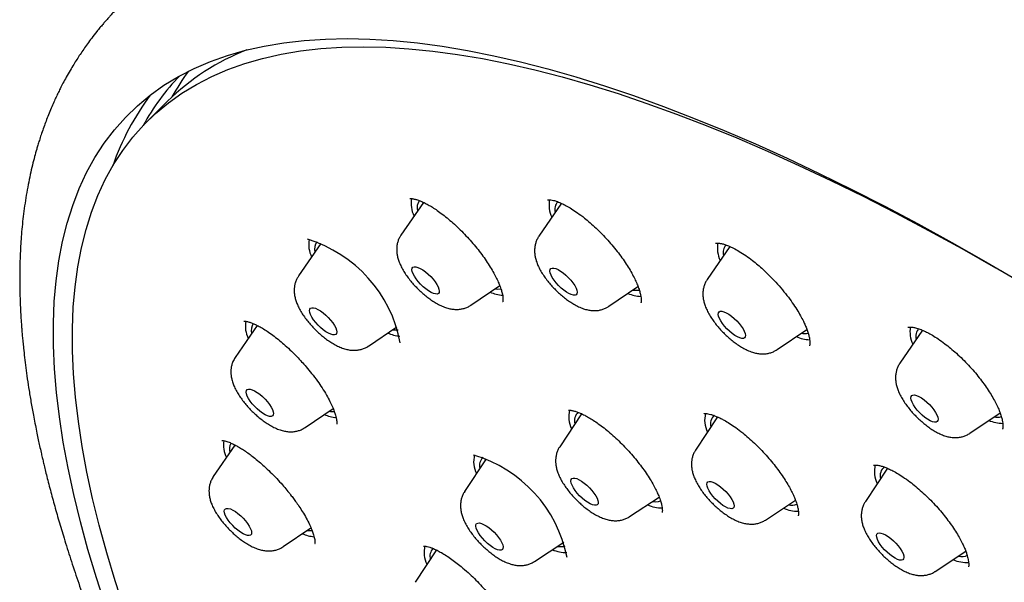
# Model space of a CAD drawing. Header units: millimetres. Extents: x 8 to 1577, y 12 to 2534.
# Tile 19 of 60: x 1304 to 1329, y 911 to 925. Entities that reach past the tile are written whole.
import ezdxf

# ---------------------------------------------------------------- set-up
doc = ezdxf.new("R2010")
doc.units = ezdxf.units.MM

msp = doc.modelspace()

# ---------------------------------------------------------------- linework, layer by layer
at = {"color": 7, "linetype": 'Continuous', "lineweight": 30}
for p, q in [((1309.823, 923.844), (1309.844, 923.876)), ((1308.045, 922.654), (1307.547, 922.157)), ((1314.348, 920.158), (1313.796, 919.352)), ((1317.749, 920.134), (1317.193, 919.322)), ((1311.82, 919.143), (1311.272, 918.344)), ((1321.897, 919.07), (1321.34, 918.256)), ((1315.52, 917.624), (1316.228, 918.106)), ((1318.917, 917.595), (1319.635, 918.084)), ((1319.507, 917.996), (1319.519, 917.995)), ((1316.299, 917.71), (1316.303, 917.715)), ((1310.253, 917.124), (1309.712, 916.335)), ((1312.996, 916.616), (1313.694, 917.092)), ((1323.064, 916.528), (1323.795, 917.027)), ((1326.645, 917.005), (1326.087, 916.192)), ((1313.001, 916.62), (1312.996, 916.616)), ((1313.774, 916.699), (1313.778, 916.705)), ((1311.436, 914.607), (1312.124, 915.076)), ((1318.244, 914.946), (1317.707, 914.134)), ((1321.595, 914.868), (1321.054, 914.051)), ((1327.811, 914.464), (1328.555, 914.971)), ((1309.705, 914.175), (1309.172, 913.397)), ((1315.897, 913.834), (1315.364, 913.029)), ((1325.78, 913.602), (1325.238, 912.783)), ((1319.428, 912.409), (1320.157, 912.889)), ((1320.141, 912.78), (1320.194, 912.796)), ((1322.775, 912.325), (1323.515, 912.813)), ((1320.227, 912.516), (1320.231, 912.521)), ((1310.896, 911.669), (1311.578, 912.134)), ((1317.085, 911.304), (1317.805, 911.778)), ((1314.67, 911.587), (1314.143, 910.791)), ((1326.959, 911.058), (1327.712, 911.554))]:
    msp.add_line(p, q, dxfattribs=at)
at = {"color": 7, "linetype": 'Continuous', "lineweight": 30, "flags": 128}
for points in [[(1306.526, 910.187), (1306.294, 910.9), (1306.084, 911.599), (1305.897, 912.284), (1305.733, 912.953), (1305.592, 913.607), (1305.474, 914.245), (1305.379, 914.866), (1305.307, 915.47), (1305.259, 916.057), (1305.233, 916.627), (1305.231, 917.178), (1305.253, 917.71), (1305.297, 918.224), (1305.365, 918.718), (1305.456, 919.193), (1305.57, 919.648), (1305.707, 920.083), (1305.867, 920.497), (1306.05, 920.891), (1306.255, 921.263), (1306.483, 921.614), (1306.734, 921.944), (1307.007, 922.252), (1307.302, 922.538), (1307.619, 922.801), (1307.957, 923.043), (1308.317, 923.261), (1308.698, 923.457), (1309.1, 923.631), (1309.522, 923.781), (1309.965, 923.908), (1310.428, 924.012), (1310.91, 924.093), (1311.412, 924.151), (1311.933, 924.185), (1312.473, 924.196), (1313.031, 924.184), (1313.607, 924.149), (1314.2, 924.09), (1314.811, 924.008), (1315.438, 923.902), (1316.082, 923.774), (1316.741, 923.623), (1317.416, 923.448), (1318.106, 923.251), (1318.81, 923.031), (1319.528, 922.789), (1320.26, 922.524), (1321.004, 922.237), (1321.762, 921.928), (1322.531, 921.598), (1323.311, 921.245), (1324.102, 920.872), (1324.904, 920.477), (1325.716, 920.062), (1326.536, 919.626), (1327.366, 919.17), (1328.203, 918.694), (1329.048, 918.199)], [(1306.982, 910.121), (1306.752, 910.827), (1306.545, 911.52), (1306.36, 912.197), (1306.197, 912.86), (1306.058, 913.508), (1305.941, 914.139), (1305.847, 914.754), (1305.776, 915.352), (1305.728, 915.934), (1305.703, 916.497), (1305.7, 917.043), (1305.722, 917.57), (1305.766, 918.079), (1305.833, 918.568), (1305.923, 919.038), (1306.036, 919.489), (1306.171, 919.919), (1306.33, 920.33), (1306.511, 920.719), (1306.714, 921.088), (1306.94, 921.436), (1307.188, 921.762), (1307.458, 922.067), (1307.75, 922.35), (1308.064, 922.611), (1308.399, 922.85), (1308.755, 923.066), (1309.133, 923.26), (1309.53, 923.432), (1309.949, 923.581), (1310.387, 923.707), (1310.845, 923.81), (1311.323, 923.89), (1311.82, 923.947), (1312.336, 923.981), (1312.87, 923.992), (1313.423, 923.98), (1313.993, 923.945), (1314.581, 923.886), (1315.185, 923.805), (1315.806, 923.701), (1316.444, 923.574), (1317.096, 923.424), (1317.765, 923.251), (1318.448, 923.056), (1319.145, 922.838), (1319.856, 922.598), (1320.58, 922.336), (1321.317, 922.052), (1322.067, 921.746), (1322.829, 921.419), (1323.601, 921.07), (1324.385, 920.7), (1325.179, 920.31), (1325.982, 919.898), (1326.795, 919.467), (1327.616, 919.016), (1328.445, 918.544)], [(1314.685, 917.898), (1314.644, 917.899), (1314.594, 917.912), (1314.536, 917.938), (1314.473, 917.975), (1314.408, 918.022), (1314.342, 918.077), (1314.279, 918.138), (1314.22, 918.203), (1314.169, 918.269), (1314.126, 918.334), (1314.094, 918.395), (1314.074, 918.449), (1314.067, 918.496), (1314.072, 918.532), (1314.091, 918.557), (1314.121, 918.569), (1314.162, 918.569), (1314.212, 918.555), (1314.27, 918.529), (1314.333, 918.492), (1314.398, 918.445), (1314.464, 918.39), (1314.527, 918.329), (1314.586, 918.264), (1314.638, 918.198), (1314.68, 918.133), (1314.712, 918.072), (1314.732, 918.018), (1314.739, 917.971), (1314.734, 917.935), (1314.716, 917.91), (1314.685, 917.898)], [(1318.043, 917.869), (1317.992, 917.882), (1317.935, 917.907), (1317.872, 917.944), (1317.807, 917.991), (1317.741, 918.046), (1317.678, 918.107), (1317.619, 918.172), (1317.567, 918.238), (1317.524, 918.303), (1317.492, 918.363), (1317.472, 918.418), (1317.464, 918.465), (1317.469, 918.501), (1317.487, 918.527), (1317.517, 918.539), (1317.558, 918.539), (1317.608, 918.526), (1317.665, 918.501), (1317.728, 918.464), (1317.793, 918.417), (1317.859, 918.362), (1317.922, 918.301), (1317.981, 918.236), (1318.033, 918.17), (1318.076, 918.105), (1318.108, 918.044), (1318.128, 917.99), (1318.136, 917.943), (1318.131, 917.906), (1318.113, 917.881), (1318.083, 917.869), (1318.043, 917.869)], [(1316.11, 918.026), (1316.183, 918.019), (1316.254, 918.023)], [(1319.519, 917.995), (1319.598, 917.989), (1319.665, 917.996)], [(1312.191, 916.902), (1312.16, 916.89), (1312.119, 916.891), (1312.068, 916.905), (1312.01, 916.931), (1311.947, 916.968), (1311.882, 917.016), (1311.816, 917.071), (1311.753, 917.132), (1311.694, 917.197), (1311.643, 917.263), (1311.601, 917.328), (1311.569, 917.389), (1311.55, 917.443), (1311.543, 917.489), (1311.549, 917.525), (1311.567, 917.549), (1311.598, 917.561), (1311.639, 917.56), (1311.69, 917.547), (1311.748, 917.52), (1311.811, 917.483), (1311.876, 917.436), (1311.942, 917.38), (1312.005, 917.319), (1312.063, 917.254), (1312.115, 917.188), (1312.157, 917.123), (1312.189, 917.062), (1312.208, 917.008), (1312.215, 916.962), (1312.209, 916.926), (1312.191, 916.902)], [(1322.141, 916.815), (1322.084, 916.84), (1322.021, 916.876), (1321.956, 916.923), (1321.89, 916.978), (1321.826, 917.039), (1321.767, 917.103), (1321.715, 917.17), (1321.672, 917.234), (1321.64, 917.295), (1321.619, 917.35), (1321.611, 917.397), (1321.616, 917.434), (1321.633, 917.46), (1321.663, 917.473), (1321.703, 917.473), (1321.753, 917.46), (1321.81, 917.435), (1321.873, 917.399), (1321.938, 917.352), (1322.004, 917.298), (1322.067, 917.237), (1322.126, 917.172), (1322.178, 917.106), (1322.222, 917.041), (1322.254, 916.98), (1322.275, 916.925), (1322.283, 916.878), (1322.278, 916.841), (1322.261, 916.816), (1322.231, 916.802), (1322.191, 916.802), (1322.141, 916.815)], [(1310.649, 914.916), (1310.63, 914.892), (1310.599, 914.88), (1310.557, 914.882), (1310.506, 914.896), (1310.448, 914.922), (1310.385, 914.96), (1310.32, 915.008), (1310.254, 915.064), (1310.191, 915.125), (1310.133, 915.19), (1310.081, 915.256), (1310.04, 915.321), (1310.008, 915.381), (1309.989, 915.435), (1309.982, 915.481), (1309.989, 915.517), (1310.008, 915.541), (1310.039, 915.552), (1310.08, 915.551), (1310.131, 915.537), (1310.189, 915.51), (1310.252, 915.472), (1310.318, 915.425), (1310.384, 915.369), (1310.447, 915.308), (1310.505, 915.243), (1310.556, 915.176), (1310.598, 915.112), (1310.629, 915.051), (1310.648, 914.997), (1310.655, 914.952), (1310.649, 914.916)], [(1326.833, 914.775), (1326.77, 914.811), (1326.705, 914.857), (1326.639, 914.912), (1326.575, 914.972), (1326.516, 915.037), (1326.464, 915.103), (1326.42, 915.168), (1326.388, 915.229), (1326.366, 915.285), (1326.358, 915.332), (1326.362, 915.369), (1326.379, 915.395), (1326.409, 915.408), (1326.449, 915.409), (1326.498, 915.397), (1326.555, 915.372), (1326.618, 915.336), (1326.683, 915.29), (1326.749, 915.235), (1326.813, 915.174), (1326.872, 915.11), (1326.924, 915.043), (1326.967, 914.979), (1327, 914.917), (1327.022, 914.862), (1327.03, 914.815), (1327.026, 914.778), (1327.009, 914.752), (1326.979, 914.738), (1326.939, 914.738), (1326.89, 914.75), (1326.833, 914.775)], [(1318.602, 912.688), (1318.561, 912.688), (1318.511, 912.701), (1318.454, 912.726), (1318.391, 912.763), (1318.326, 912.81), (1318.26, 912.865), (1318.197, 912.926), (1318.138, 912.991), (1318.086, 913.057), (1318.043, 913.122), (1318.011, 913.183), (1317.99, 913.237), (1317.982, 913.284), (1317.988, 913.321), (1318.005, 913.346), (1318.035, 913.359), (1318.076, 913.359), (1318.126, 913.346), (1318.183, 913.32), (1318.246, 913.283), (1318.312, 913.237), (1318.377, 913.182), (1318.441, 913.121), (1318.5, 913.056), (1318.551, 912.99), (1318.594, 912.925), (1318.627, 912.864), (1318.647, 912.809), (1318.655, 912.762), (1318.65, 912.726), (1318.632, 912.701), (1318.602, 912.688)], [(1321.902, 912.606), (1321.851, 912.621), (1321.792, 912.648), (1321.729, 912.686), (1321.664, 912.734), (1321.598, 912.79), (1321.535, 912.852), (1321.477, 912.917), (1321.426, 912.983), (1321.385, 913.047), (1321.354, 913.108), (1321.336, 913.161), (1321.33, 913.207), (1321.337, 913.242), (1321.356, 913.265), (1321.388, 913.276), (1321.43, 913.274), (1321.481, 913.259), (1321.539, 913.232), (1321.603, 913.194), (1321.668, 913.146), (1321.734, 913.09), (1321.797, 913.028), (1321.855, 912.963), (1321.905, 912.897), (1321.947, 912.833), (1321.977, 912.772), (1321.996, 912.719), (1322.002, 912.673), (1321.995, 912.638), (1321.976, 912.615), (1321.944, 912.604), (1321.902, 912.606)], [(1310.115, 912.012), (1310.109, 911.977), (1310.089, 911.954), (1310.058, 911.942), (1310.016, 911.944), (1309.965, 911.959), (1309.906, 911.986), (1309.843, 912.024), (1309.778, 912.072), (1309.712, 912.127), (1309.649, 912.189), (1309.591, 912.254), (1309.54, 912.32), (1309.499, 912.385), (1309.468, 912.445), (1309.449, 912.499), (1309.443, 912.544), (1309.449, 912.58), (1309.469, 912.603), (1309.5, 912.614), (1309.542, 912.613), (1309.593, 912.598), (1309.651, 912.571), (1309.715, 912.533), (1309.78, 912.485), (1309.846, 912.429), (1309.909, 912.368), (1309.967, 912.303), (1310.018, 912.237), (1310.059, 912.172), (1310.09, 912.112), (1310.109, 912.058), (1310.115, 912.012)], [(1319.995, 912.782), (1320.07, 912.775), (1320.141, 912.78)], [(1316.293, 911.598), (1316.264, 911.584), (1316.225, 911.582), (1316.176, 911.593), (1316.12, 911.617), (1316.058, 911.652), (1315.992, 911.698), (1315.927, 911.751), (1315.863, 911.812), (1315.803, 911.876), (1315.75, 911.942), (1315.706, 912.007), (1315.672, 912.069), (1315.65, 912.125), (1315.64, 912.173), (1315.643, 912.211), (1315.659, 912.238), (1315.688, 912.252), (1315.727, 912.254), (1315.776, 912.243), (1315.832, 912.219), (1315.894, 912.184), (1315.959, 912.139), (1316.025, 912.085), (1316.089, 912.024), (1316.149, 911.96), (1316.202, 911.894), (1316.246, 911.829), (1316.28, 911.767), (1316.302, 911.711), (1316.312, 911.663), (1316.309, 911.625), (1316.293, 911.598)], [(1326.027, 911.356), (1325.968, 911.385), (1325.904, 911.425), (1325.838, 911.474), (1325.773, 911.531), (1325.71, 911.594), (1325.653, 911.659), (1325.604, 911.725), (1325.564, 911.789), (1325.535, 911.848), (1325.518, 911.901), (1325.514, 911.945), (1325.522, 911.978), (1325.544, 912), (1325.577, 912.009), (1325.621, 912.005), (1325.673, 911.989), (1325.732, 911.96), (1325.796, 911.92), (1325.862, 911.871), (1325.927, 911.814), (1325.989, 911.752), (1326.046, 911.686), (1326.096, 911.62), (1326.136, 911.556), (1326.165, 911.497), (1326.182, 911.444), (1326.186, 911.4), (1326.177, 911.367), (1326.156, 911.345), (1326.123, 911.336), (1326.079, 911.34), (1326.027, 911.356)]]:
    msp.add_lwpolyline(points, dxfattribs=at)
at = {"color": 7, "linetype": 'Continuous', "lineweight": 30}
for centre, radius, start, end in [((1312.075, 918.563), 5.742, 111.223, 134.5718), ((1312.342, 919.39), 5.575, 135.7715, 151.4891), ((1313.16, 919.973), 5.731, 143.3905, 150.9351), ((1312.548, 919.07), 6.179, 142.785, 161.2234), ((1314.723, 920.123), 0.678, 168.8467, 206.5415), ((1314.503, 920.016), 0.312, 143.3788, 193.8439), ((1318.119, 920.093), 0.676, 168.7145, 206.5623), ((1317.885, 919.988), 0.298, 140.6893, 194.9282), ((1310.53, 916.084), 3.305, 10.6336, 73.1284), ((1312.204, 919.116), 0.682, 169.3225, 206.4667), ((1311.975, 919.01), 0.309, 144.9741, 194.3614), ((1322.27, 919.028), 0.68, 169.1251, 206.4978), ((1322.024, 918.923), 0.291, 139.6351, 195.647), ((1290.625, 853.089), 75.596, 58.19807, 59.98101), ((1316.357, 918.788), 0.92, 246.4575, 266.5587), ((1319.75, 918.745), 0.907, 246.3745, 267.3766), ((1310.651, 917.109), 0.69, 170.1472, 206.3372), ((1310.421, 917.001), 0.315, 147.1909, 194.1464), ((1313.667, 917.451), 0.44, 259.3377, 277.5329), ((1327.023, 916.965), 0.687, 169.771, 206.3963), ((1326.779, 916.857), 0.299, 140.6485, 194.8586), ((1313.836, 917.791), 0.932, 246.5308, 265.8333), ((1323.892, 917.665), 0.893, 246.2803, 268.2997), ((1323.732, 917.348), 0.425, 259.3364, 282.8443), ((1312.108, 915.465), 0.464, 259.718, 275.8932), ((1318.569, 914.869), 0.641, 164.7604, 207.2122), ((1312.279, 915.791), 0.942, 246.5884, 265.2605), ((1318.348, 914.776), 0.277, 131.515, 195.8389), ((1321.915, 914.786), 0.639, 164.5905, 207.2389), ((1321.691, 914.693), 0.273, 129.5476, 196.2082), ((1328.634, 915.585), 0.876, 246.1696, 269.378), ((1328.479, 915.257), 0.398, 258.7388, 285.9334), ((1310.123, 914.175), 0.701, 171.25, 206.1641), ((1309.917, 914.06), 0.349, 153.4254, 192.32), ((1314.658, 910.769), 3.291, 11.1096, 73.7343), ((1316.231, 913.766), 0.645, 165.2652, 207.1328), ((1316.011, 913.67), 0.282, 133.9916, 195.427), ((1326.104, 913.52), 0.644, 165.2026, 207.1427), ((1325.872, 913.426), 0.27, 128.9079, 196.4739), ((1320.213, 913.452), 0.826, 245.5448, 271.2978), ((1323.557, 913.359), 0.815, 245.4495, 272.0768), ((1323.419, 913.031), 0.341, 257.0342, 292.8648), ((1311.741, 912.859), 0.948, 246.6217, 264.9285), ((1311.57, 912.55), 0.486, 260.0288, 274.5925), ((1315.018, 911.53), 0.653, 166.2012, 206.9856), ((1314.798, 911.432), 0.29, 137.2445, 194.9485), ((1317.727, 912.069), 0.399, 259.2163, 286.7353), ((1317.873, 912.356), 0.835, 245.6316, 270.5851), ((1327.602, 911.751), 0.328, 256.6636, 297.7041), ((1327.736, 912.076), 0.799, 245.3046, 273.258)]:
    msp.add_arc(centre, radius, start, end, dxfattribs=at)
for points, knots in [([(1390.457, 874.578), (1390.5, 874.623), (1390.58, 874.707), (1390.689, 874.826), (1390.78, 874.928), (1390.853, 875.012), (1390.908, 875.079), (1390.949, 875.129), (1391.024, 875.221), (1391.103, 875.322), (1391.188, 875.436), (1391.247, 875.518), (1391.316, 875.615), (1391.39, 875.725), (1391.472, 875.85), (1391.555, 875.983), (1391.635, 876.117), (1391.71, 876.248), (1391.783, 876.381), (1391.858, 876.524), (1391.931, 876.673), (1392.004, 876.827), (1392.071, 876.978), (1392.134, 877.125), (1392.189, 877.263), (1392.24, 877.396), (1392.29, 877.531), (1392.351, 877.707), (1392.423, 877.933), (1392.502, 878.206), (1392.566, 878.459), (1392.617, 878.682), (1392.657, 878.871), (1392.692, 879.055), (1392.722, 879.23), (1392.747, 879.391), (1392.769, 879.546), (1392.789, 879.704), (1392.809, 879.88), (1392.827, 880.067), (1392.843, 880.263), (1392.856, 880.459), (1392.865, 880.656), (1392.873, 880.87), (1392.877, 881.098), (1392.877, 881.336), (1392.874, 881.571), (1392.867, 881.812), (1392.855, 882.072), (1392.838, 882.345), (1392.817, 882.623), (1392.788, 882.926), (1392.753, 883.246), (1392.709, 883.58), (1392.662, 883.903), (1392.611, 884.224), (1392.56, 884.515), (1392.509, 884.782), (1392.46, 885.026), (1392.405, 885.29), (1392.342, 885.573), (1392.272, 885.873), (1392.206, 886.141), (1392.15, 886.36), (1392.109, 886.515), (1392.075, 886.641), (1392.049, 886.738), (1392.022, 886.836), (1391.988, 886.958), (1391.942, 887.119), (1391.886, 887.311), (1391.821, 887.53), (1391.744, 887.783), (1391.652, 888.072), (1391.546, 888.399), (1391.422, 888.765), (1391.28, 889.17), (1391.119, 889.614), (1390.973, 890), (1390.851, 890.314), (1390.765, 890.534), (1390.685, 890.733), (1390.617, 890.899), (1390.567, 891.022), (1390.532, 891.106), (1390.508, 891.164), (1390.487, 891.215), (1390.465, 891.268), (1390.427, 891.359), (1390.368, 891.497), (1390.285, 891.691), (1390.186, 891.921), (1390.07, 892.185), (1389.921, 892.518), (1389.744, 892.907), (1389.542, 893.339), (1389.287, 893.872), (1388.979, 894.499), (1388.614, 895.217), (1388.248, 895.913), (1387.878, 896.599), (1387.461, 897.35), (1386.984, 898.185), (1386.579, 898.872), (1386.297, 899.34), (1386.156, 899.573), (1386.023, 899.791), (1385.902, 899.987), (1385.797, 900.157), (1385.709, 900.299), (1385.639, 900.41), (1385.588, 900.493), (1385.543, 900.563), (1385.491, 900.647), (1385.419, 900.761), (1385.327, 900.905), (1385.223, 901.069), (1385.078, 901.296), (1384.886, 901.594), (1384.641, 901.969), (1384.371, 902.379), (1384.072, 902.827), (1383.743, 903.314), (1383.384, 903.839), (1383.003, 904.386), (1382.61, 904.943), (1382.213, 905.497), (1381.815, 906.047), (1381.249, 906.815), (1380.512, 907.797), (1379.595, 908.983), (1378.677, 910.141), (1377.755, 911.273), (1376.827, 912.387), (1375.886, 913.489), (1374.901, 914.617), (1373.871, 915.768), (1372.796, 916.941), (1371.708, 918.098), (1370.606, 919.242), (1369.468, 920.397), (1368.293, 921.559), (1367.082, 922.728), (1365.859, 923.88), (1364.619, 925.017), (1363.362, 926.142), (1362.176, 927.174), (1361.067, 928.116), (1360.038, 928.971), (1358.998, 929.815), (1357.944, 930.651), (1356.873, 931.48), (1355.838, 932.261), (1354.84, 932.996), (1353.882, 933.685), (1352.912, 934.366), (1352.132, 934.899), (1351.556, 935.285), (1351.2, 935.522), (1350.878, 935.734), (1350.592, 935.92), (1350.349, 936.077), (1350.147, 936.207), (1349.984, 936.311), (1349.847, 936.398), (1349.736, 936.469), (1349.637, 936.531), (1349.532, 936.597), (1349.404, 936.678), (1349.245, 936.777), (1349.038, 936.906), (1348.779, 937.066), (1348.461, 937.26), (1348.098, 937.479), (1347.696, 937.719), (1347.274, 937.967), (1346.693, 938.303), (1345.978, 938.707), (1345.141, 939.164), (1344.345, 939.584), (1343.589, 939.969), (1342.975, 940.272), (1342.491, 940.504), (1342.127, 940.675), (1341.771, 940.839), (1341.423, 940.997), (1341.087, 941.146), (1340.777, 941.28), (1340.499, 941.399), (1340.255, 941.501), (1340.026, 941.596), (1339.789, 941.692), (1339.54, 941.792), (1339.275, 941.896), (1339, 942.002), (1338.708, 942.112), (1338.406, 942.223), (1338.1, 942.332), (1337.814, 942.432), (1337.548, 942.522), (1337.302, 942.603), (1337.055, 942.683), (1336.816, 942.759), (1336.594, 942.826), (1336.409, 942.882), (1336.261, 942.925), (1336.146, 942.958), (1336.049, 942.986), (1335.956, 943.012), (1335.849, 943.042), (1335.718, 943.077), (1335.564, 943.119), (1335.384, 943.166), (1335.133, 943.229), (1334.829, 943.303), (1334.49, 943.38), (1334.178, 943.447), (1333.855, 943.511), (1333.518, 943.574), (1333.161, 943.634), (1332.806, 943.688), (1332.441, 943.736), (1332.086, 943.777), (1331.747, 943.809), (1331.43, 943.833), (1331.124, 943.85), (1330.838, 943.862), (1330.57, 943.867), (1330.302, 943.868), (1330.025, 943.864), (1329.736, 943.854), (1329.484, 943.84), (1329.274, 943.824), (1329.11, 943.809), (1328.955, 943.793), (1328.818, 943.777), (1328.697, 943.762), (1328.581, 943.746), (1328.453, 943.727), (1328.306, 943.704), (1328.143, 943.675), (1327.978, 943.643), (1327.813, 943.609), (1327.64, 943.57), (1327.455, 943.524), (1327.26, 943.472), (1327.071, 943.417), (1326.893, 943.362), (1326.731, 943.307), (1326.58, 943.254), (1326.444, 943.202), (1326.315, 943.151), (1326.189, 943.099), (1326.055, 943.042), (1325.913, 942.977), (1325.765, 942.906), (1325.62, 942.833), (1325.488, 942.763), (1325.371, 942.699), (1325.26, 942.635), (1325.143, 942.566), (1325.016, 942.487), (1324.887, 942.404), (1324.765, 942.321), (1324.658, 942.246), (1324.564, 942.177), (1324.475, 942.11), (1324.384, 942.039), (1324.309, 941.979), (1324.241, 941.924), (1324.176, 941.87), (1324.092, 941.798), (1323.99, 941.708), (1323.871, 941.599), (1323.786, 941.518), (1323.741, 941.475)], [0, 0, 0, 0, 0.00235, 0.004399, 0.006147, 0.007594, 0.008739, 0.009584, 0.010292, 0.013932, 0.01524, 0.016808, 0.01864, 0.020737, 0.022974, 0.02559, 0.027921, 0.030002, 0.032224, 0.034696, 0.037338, 0.039815, 0.042446, 0.044816, 0.047048, 0.04917, 0.051262, 0.053567, 0.057585, 0.061918, 0.06632, 0.069248, 0.072104, 0.074883, 0.077498, 0.079884, 0.081954, 0.084309, 0.086798, 0.089587, 0.092386, 0.095164, 0.097919, 0.100639, 0.104099, 0.107328, 0.110381, 0.113607, 0.11707, 0.12074, 0.124391, 0.127974, 0.132445, 0.136677, 0.140629, 0.144532, 0.148584, 0.151336, 0.15428, 0.157439, 0.160811, 0.164396, 0.168082, 0.170221, 0.172018, 0.173472, 0.174585, 0.175357, 0.176842, 0.178782, 0.1809, 0.18338, 0.186224, 0.189432, 0.193084, 0.197124, 0.201553, 0.20637, 0.211575, 0.213988, 0.216438, 0.218577, 0.22032, 0.221669, 0.222451, 0.222993, 0.223482, 0.22404, 0.224666, 0.226344, 0.228375, 0.230759, 0.233496, 0.236585, 0.24104, 0.245461, 0.249792, 0.257202, 0.264333, 0.271187, 0.277793, 0.284477, 0.293067, 0.30192, 0.304174, 0.306441, 0.308542, 0.310375, 0.312015, 0.313358, 0.314402, 0.315149, 0.315692, 0.316406, 0.317518, 0.318917, 0.320472, 0.322126, 0.325325, 0.328838, 0.332665, 0.336806, 0.341356, 0.346233, 0.351391, 0.356547, 0.361652, 0.366706, 0.37171, 0.382843, 0.393717, 0.404332, 0.414689, 0.424911, 0.435081, 0.445198, 0.456267, 0.467274, 0.47822, 0.489142, 0.500065, 0.51165, 0.523236, 0.534822, 0.546434, 0.558162, 0.570015, 0.579417, 0.588895, 0.598452, 0.608103, 0.617935, 0.627961, 0.636659, 0.645499, 0.65448, 0.663602, 0.667239, 0.670584, 0.673599, 0.676284, 0.678638, 0.680434, 0.681975, 0.683262, 0.684294, 0.685117, 0.68607, 0.687259, 0.688756, 0.690568, 0.693135, 0.696149, 0.699609, 0.703516, 0.707677, 0.71177, 0.720295, 0.728483, 0.736336, 0.743852, 0.751095, 0.754862, 0.758569, 0.762216, 0.765802, 0.769328, 0.77265, 0.775491, 0.778047, 0.780324, 0.782743, 0.785575, 0.788251, 0.791215, 0.794429, 0.797714, 0.801051, 0.804437, 0.807134, 0.809861, 0.81262, 0.815399, 0.817935, 0.820112, 0.82169, 0.823007, 0.824061, 0.825004, 0.826229, 0.827726, 0.829515, 0.831596, 0.833969, 0.838297, 0.842329, 0.846064, 0.849503, 0.854051, 0.858413, 0.862716, 0.867334, 0.87225, 0.876342, 0.880522, 0.884642, 0.888458, 0.891979, 0.895534, 0.899378, 0.903466, 0.907621, 0.910017, 0.91243, 0.9147, 0.916703, 0.918436, 0.920008, 0.921793, 0.924042, 0.926531, 0.929026, 0.931499, 0.93398, 0.936955, 0.940022, 0.942981, 0.945794, 0.948384, 0.950706, 0.953022, 0.954954, 0.956985, 0.959167, 0.96152, 0.964045, 0.966608, 0.968947, 0.970806, 0.972646, 0.974693, 0.976949, 0.979402, 0.981703, 0.983698, 0.985385, 0.987065, 0.988755, 0.99049, 0.991297, 0.992414, 0.993842, 0.995583, 0.997636, 1, 1, 1, 1]), ([(1306.993, 925.13), (1306.953, 925.091), (1306.88, 925.017), (1306.78, 924.914), (1306.696, 924.825), (1306.629, 924.752), (1306.577, 924.695), (1306.538, 924.651), (1306.497, 924.604), (1306.444, 924.542), (1306.376, 924.461), (1306.285, 924.349), (1306.181, 924.216), (1306.073, 924.07), (1305.978, 923.936), (1305.892, 923.809), (1305.81, 923.683), (1305.728, 923.552), (1305.64, 923.405), (1305.552, 923.25), (1305.471, 923.099), (1305.403, 922.966), (1305.342, 922.843), (1305.284, 922.72), (1305.224, 922.586), (1305.16, 922.436), (1305.096, 922.281), (1305.037, 922.125), (1304.981, 921.973), (1304.931, 921.827), (1304.888, 921.692), (1304.852, 921.576), (1304.812, 921.443), (1304.767, 921.279), (1304.713, 921.07), (1304.66, 920.84), (1304.61, 920.594), (1304.563, 920.337), (1304.523, 920.076), (1304.489, 919.815), (1304.461, 919.561), (1304.44, 919.315), (1304.424, 919.076), (1304.412, 918.83), (1304.405, 918.607), (1304.402, 918.408), (1304.402, 918.24), (1304.403, 918.066), (1304.407, 917.888), (1304.413, 917.707), (1304.42, 917.532), (1304.429, 917.372), (1304.438, 917.231), (1304.447, 917.106), (1304.456, 916.985), (1304.467, 916.858), (1304.48, 916.716), (1304.498, 916.539), (1304.522, 916.326), (1304.553, 916.075), (1304.59, 915.803), (1304.634, 915.51), (1304.687, 915.196), (1304.738, 914.91), (1304.786, 914.666), (1304.824, 914.478), (1304.859, 914.308), (1304.894, 914.149), (1304.926, 914.004), (1304.956, 913.874), (1304.984, 913.756), (1305.014, 913.628), (1305.051, 913.477), (1305.095, 913.301), (1305.16, 913.047), (1305.25, 912.714), (1305.366, 912.303), (1305.501, 911.854), (1305.655, 911.363), (1305.831, 910.835), (1306.017, 910.304), (1306.207, 909.786), (1306.396, 909.291), (1306.563, 908.868), (1306.705, 908.519), (1306.819, 908.246), (1306.923, 907.998), (1307.009, 907.798), (1307.081, 907.632), (1307.147, 907.481), (1307.225, 907.304), (1307.317, 907.099), (1307.434, 906.839), (1307.579, 906.522), (1307.749, 906.159), (1307.927, 905.787), (1308.104, 905.422), (1308.282, 905.062), (1308.46, 904.708), (1308.638, 904.36), (1308.877, 903.9), (1309.176, 903.335), (1309.538, 902.671), (1309.881, 902.058), (1310.202, 901.496), (1310.504, 900.976), (1310.805, 900.468), (1311.108, 899.965), (1311.413, 899.466), (1311.789, 898.863), (1312.237, 898.156), (1312.645, 897.528), (1312.934, 897.091), (1313.1, 896.842), (1313.266, 896.594), (1313.425, 896.357), (1313.566, 896.15), (1313.681, 895.981), (1313.773, 895.847), (1313.85, 895.735), (1313.911, 895.647), (1313.961, 895.573), (1314.015, 895.496), (1314.085, 895.395), (1314.171, 895.271), (1314.265, 895.136), (1314.359, 895.002), (1314.474, 894.839), (1314.609, 894.648), (1314.762, 894.432), (1314.911, 894.223), (1315.07, 894.001), (1315.252, 893.75), (1315.465, 893.455), (1315.712, 893.118), (1315.981, 892.753), (1316.272, 892.364), (1316.581, 891.952), (1316.92, 891.506), (1317.289, 891.025), (1317.687, 890.514), (1318.113, 889.971), (1318.569, 889.399), (1319.057, 888.793), (1319.581, 888.151), (1320.144, 887.472), (1320.746, 886.756), (1321.385, 886.008), (1322.062, 885.228), (1322.774, 884.421), (1323.52, 883.59), (1324.302, 882.735), (1325.122, 881.853), (1325.989, 880.939), (1326.902, 879.994), (1327.863, 879.019), (1328.867, 878.022), (1329.912, 877.005), (1330.92, 876.046), (1331.882, 875.149), (1332.792, 874.316), (1333.674, 873.523), (1334.254, 873.014), (1334.521, 872.781)], [0, 0, 0, 0, 0.003405, 0.00638, 0.008925, 0.011038, 0.012721, 0.013974, 0.015064, 0.017379, 0.020106, 0.02322, 0.028553, 0.033246, 0.037327, 0.041416, 0.045327, 0.049258, 0.05381, 0.059021, 0.06347, 0.067448, 0.070957, 0.074442, 0.078379, 0.082767, 0.087436, 0.091751, 0.096097, 0.100358, 0.104117, 0.107336, 0.110046, 0.11508, 0.120799, 0.127063, 0.133616, 0.140438, 0.147266, 0.153994, 0.160571, 0.166771, 0.172589, 0.178602, 0.185046, 0.189033, 0.193111, 0.197278, 0.201534, 0.205878, 0.210149, 0.213903, 0.217114, 0.219981, 0.222585, 0.225513, 0.228773, 0.232364, 0.237564, 0.243218, 0.249277, 0.25574, 0.262608, 0.26988, 0.274289, 0.27833, 0.281921, 0.285062, 0.288409, 0.291027, 0.29324, 0.295836, 0.299005, 0.302631, 0.306716, 0.314712, 0.323002, 0.331573, 0.341657, 0.352104, 0.362523, 0.372415, 0.381779, 0.390614, 0.396145, 0.40123, 0.405801, 0.409855, 0.412202, 0.414929, 0.418156, 0.421883, 0.426109, 0.43229, 0.439027, 0.445656, 0.452149, 0.458504, 0.464722, 0.470803, 0.476746, 0.488756, 0.500164, 0.510972, 0.520115, 0.528807, 0.537325, 0.545743, 0.55406, 0.562276, 0.575853, 0.589146, 0.593265, 0.597357, 0.60142, 0.60542, 0.608982, 0.611541, 0.613728, 0.615543, 0.616986, 0.618057, 0.619126, 0.620773, 0.622973, 0.625201, 0.627369, 0.629475, 0.63318, 0.63668, 0.639974, 0.643371, 0.647447, 0.652214, 0.657672, 0.663823, 0.669921, 0.676574, 0.683782, 0.691546, 0.699864, 0.708575, 0.71782, 0.727601, 0.737917, 0.74897, 0.760577, 0.772739, 0.785454, 0.798724, 0.812297, 0.826403, 0.841045, 0.856222, 0.872225, 0.888782, 0.905894, 0.923561, 0.941783, 0.956488, 0.971535, 0.986924, 1, 1, 1, 1]), ([(1314.012, 920.255), (1314.012, 920.254), (1314.013, 920.254), (1314.022, 920.253), (1314.04, 920.253), (1314.069, 920.25), (1314.105, 920.245), (1314.153, 920.234), (1314.219, 920.214), (1314.313, 920.176), (1314.412, 920.129), (1314.519, 920.069), (1314.631, 919.999), (1314.757, 919.911), (1314.895, 919.805), (1315.039, 919.684), (1315.185, 919.551), (1315.328, 919.41), (1315.467, 919.262), (1315.6, 919.109), (1315.726, 918.953), (1315.843, 918.795), (1315.948, 918.639), (1316.041, 918.488), (1316.118, 918.349), (1316.179, 918.224), (1316.23, 918.104), (1316.269, 917.994), (1316.295, 917.896), (1316.306, 917.83), (1316.309, 917.786), (1316.309, 917.752), (1316.308, 917.728), (1316.306, 917.711), (1316.304, 917.706), (1316.303, 917.704)], [0, 0, 0, 0, 0.036227, 0.067848, 0.094622, 0.116316, 0.13452, 0.15171, 0.183044, 0.211351, 0.242957, 0.269539, 0.298631, 0.330291, 0.364359, 0.399505, 0.434635, 0.469743, 0.504817, 0.539848, 0.574848, 0.609844, 0.644838, 0.679652, 0.712644, 0.743361, 0.771787, 0.806132, 0.836503, 0.865666, 0.883643, 0.902374, 0.927307, 0.959942, 1, 1, 1, 1]), ([(1317.404, 920.22), (1317.406, 920.221), (1317.411, 920.223), (1317.436, 920.224), (1317.483, 920.221), (1317.557, 920.207), (1317.643, 920.18), (1317.749, 920.135), (1317.867, 920.076), (1317.998, 920), (1318.149, 919.899), (1318.304, 919.783), (1318.457, 919.655), (1318.603, 919.522), (1318.749, 919.377), (1318.892, 919.225), (1319.027, 919.069), (1319.153, 918.911), (1319.268, 918.754), (1319.372, 918.599), (1319.462, 918.449), (1319.537, 918.309), (1319.597, 918.183), (1319.644, 918.066), (1319.678, 917.963), (1319.701, 917.872), (1319.71, 917.811), (1319.714, 917.769), (1319.714, 917.734), (1319.713, 917.708), (1319.71, 917.689), (1319.707, 917.683), (1319.705, 917.68)], [0, 0, 0, 0, 0.047459, 0.08846, 0.122774, 0.1518, 0.188211, 0.222253, 0.254232, 0.288493, 0.326343, 0.367862, 0.401464, 0.43696, 0.473352, 0.509428, 0.545175, 0.580578, 0.615636, 0.650369, 0.684797, 0.71877, 0.750274, 0.778654, 0.811631, 0.839127, 0.865726, 0.883014, 0.901667, 0.926759, 0.959636, 1, 1, 1, 1]), ([(1313.797, 919.351), (1313.783, 919.33), (1313.753, 919.284), (1313.721, 919.205), (1313.699, 919.119), (1313.689, 919.032), (1313.69, 918.942), (1313.702, 918.85), (1313.726, 918.754), (1313.764, 918.65), (1313.816, 918.541), (1313.88, 918.43), (1313.954, 918.322), (1314.035, 918.218), (1314.12, 918.119), (1314.211, 918.024), (1314.306, 917.935), (1314.404, 917.851), (1314.506, 917.773), (1314.612, 917.702), (1314.722, 917.638), (1314.834, 917.586), (1314.944, 917.548), (1315.047, 917.526), (1315.144, 917.516), (1315.238, 917.52), (1315.328, 917.536), (1315.415, 917.565), (1315.478, 917.595), (1315.51, 917.619), (1315.518, 917.624)], [0, 0, 0, 0, 0.024625, 0.054514, 0.084215, 0.114211, 0.145122, 0.177794, 0.213342, 0.252911, 0.296421, 0.340619, 0.383168, 0.424234, 0.464361, 0.504013, 0.543571, 0.583323, 0.623607, 0.6649, 0.707871, 0.753458, 0.795683, 0.8332, 0.867361, 0.899523, 0.93051, 0.960818, 0.990754, 1, 1, 1, 1]), ([(1317.194, 919.321), (1317.189, 919.314), (1317.165, 919.283), (1317.136, 919.221), (1317.106, 919.136), (1317.09, 919.049), (1317.085, 918.961), (1317.091, 918.871), (1317.108, 918.777), (1317.138, 918.677), (1317.183, 918.571), (1317.241, 918.46), (1317.311, 918.35), (1317.388, 918.243), (1317.471, 918.142), (1317.559, 918.045), (1317.651, 917.952), (1317.748, 917.865), (1317.848, 917.784), (1317.951, 917.71), (1318.059, 917.642), (1318.173, 917.582), (1318.286, 917.536), (1318.394, 917.505), (1318.494, 917.49), (1318.59, 917.487), (1318.682, 917.497), (1318.77, 917.52), (1318.849, 917.552), (1318.895, 917.581), (1318.915, 917.595)], [0, 0, 0, 0, 0.008153, 0.038318, 0.068066, 0.097835, 0.128162, 0.159761, 0.193601, 0.230881, 0.272427, 0.316936, 0.360424, 0.402219, 0.442785, 0.482639, 0.522202, 0.561829, 0.601775, 0.642456, 0.684427, 0.728476, 0.775621, 0.815359, 0.85094, 0.883944, 0.915423, 0.946013, 0.976099, 1, 1, 1, 1]), ([(1321.543, 919.148), (1321.546, 919.15), (1321.552, 919.153), (1321.569, 919.153), (1321.591, 919.154), (1321.623, 919.152), (1321.657, 919.148), (1321.702, 919.139), (1321.771, 919.121), (1321.87, 919.084), (1321.991, 919.028), (1322.132, 918.949), (1322.289, 918.848), (1322.441, 918.736), (1322.585, 918.619), (1322.718, 918.502), (1322.852, 918.375), (1322.999, 918.224), (1323.153, 918.052), (1323.304, 917.865), (1323.436, 917.686), (1323.547, 917.519), (1323.638, 917.366), (1323.705, 917.237), (1323.756, 917.126), (1323.796, 917.028), (1323.829, 916.929), (1323.854, 916.835), (1323.869, 916.744), (1323.871, 916.676), (1323.867, 916.635), (1323.862, 916.626), (1323.859, 916.621)], [0, 0, 0, 0, 0.041211, 0.075273, 0.101958, 0.12118, 0.137488, 0.152899, 0.181739, 0.212977, 0.247513, 0.285252, 0.3246, 0.365103, 0.396267, 0.428125, 0.460697, 0.493783, 0.538099, 0.580366, 0.620291, 0.657875, 0.693138, 0.726119, 0.750408, 0.777122, 0.806321, 0.837903, 0.871844, 0.909899, 0.952656, 1, 1, 1, 1]), ([(1311.272, 918.342), (1311.257, 918.319), (1311.227, 918.271), (1311.195, 918.191), (1311.173, 918.105), (1311.164, 918.017), (1311.166, 917.927), (1311.179, 917.835), (1311.204, 917.738), (1311.243, 917.634), (1311.296, 917.525), (1311.361, 917.414), (1311.436, 917.306), (1311.517, 917.202), (1311.603, 917.104), (1311.694, 917.009), (1311.789, 916.92), (1311.887, 916.837), (1311.99, 916.76), (1312.095, 916.689), (1312.206, 916.626), (1312.319, 916.575), (1312.428, 916.538), (1312.531, 916.516), (1312.628, 916.508), (1312.721, 916.513), (1312.811, 916.53), (1312.897, 916.56), (1312.962, 916.591), (1312.995, 916.617), (1313.003, 916.624)], [0, 0, 0, 0, 0.026374, 0.056129, 0.085729, 0.115664, 0.146565, 0.179293, 0.214979, 0.254732, 0.298301, 0.342246, 0.384518, 0.425351, 0.465286, 0.504779, 0.544206, 0.583843, 0.624042, 0.665289, 0.708267, 0.75393, 0.795654, 0.832704, 0.866544, 0.898474, 0.929282, 0.959445, 0.989254, 1, 1, 1, 1]), ([(1321.341, 918.254), (1321.334, 918.245), (1321.309, 918.211), (1321.279, 918.146), (1321.251, 918.062), (1321.235, 917.974), (1321.232, 917.886), (1321.239, 917.795), (1321.258, 917.701), (1321.289, 917.601), (1321.335, 917.494), (1321.394, 917.383), (1321.465, 917.273), (1321.542, 917.167), (1321.626, 917.066), (1321.715, 916.969), (1321.808, 916.877), (1321.904, 916.791), (1322.005, 916.71), (1322.109, 916.636), (1322.217, 916.569), (1322.331, 916.51), (1322.444, 916.466), (1322.553, 916.436), (1322.652, 916.422), (1322.747, 916.421), (1322.839, 916.432), (1322.927, 916.457), (1323.003, 916.489), (1323.045, 916.517), (1323.063, 916.529)], [0, 0, 0, 0, 0.010883, 0.04099, 0.070721, 0.100521, 0.13094, 0.162715, 0.196843, 0.234528, 0.27648, 0.321015, 0.364335, 0.405987, 0.446463, 0.486274, 0.525831, 0.565475, 0.605475, 0.646258, 0.688396, 0.732705, 0.780202, 0.819381, 0.854595, 0.887382, 0.918735, 0.949252, 0.9793, 1, 1, 1, 1]), ([(1309.925, 917.232), (1309.925, 917.231), (1309.927, 917.23), (1309.943, 917.229), (1309.973, 917.226), (1310.012, 917.218), (1310.061, 917.205), (1310.125, 917.184), (1310.208, 917.148), (1310.302, 917.101), (1310.411, 917.038), (1310.536, 916.957), (1310.672, 916.858), (1310.81, 916.749), (1310.953, 916.626), (1311.092, 916.497), (1311.227, 916.361), (1311.348, 916.231), (1311.47, 916.092), (1311.602, 915.931), (1311.734, 915.757), (1311.857, 915.577), (1311.961, 915.409), (1312.046, 915.253), (1312.109, 915.118), (1312.154, 915.006), (1312.183, 914.915), (1312.202, 914.841), (1312.211, 914.787), (1312.215, 914.747), (1312.216, 914.714), (1312.216, 914.695), (1312.216, 914.686), (1312.217, 914.687), (1312.218, 914.687)], [0, 0, 0, 0, 0.030247, 0.059454, 0.083966, 0.105575, 0.126506, 0.156605, 0.185113, 0.214469, 0.246453, 0.281082, 0.318355, 0.355247, 0.388836, 0.428453, 0.462885, 0.494807, 0.526017, 0.564154, 0.610163, 0.649742, 0.692598, 0.732798, 0.769363, 0.802337, 0.831756, 0.857846, 0.883016, 0.903005, 0.923201, 0.949093, 0.982491, 1, 1, 1, 1]), ([(1326.282, 917.077), (1326.286, 917.08), (1326.294, 917.084), (1326.312, 917.084), (1326.337, 917.085), (1326.37, 917.084), (1326.407, 917.079), (1326.464, 917.069), (1326.549, 917.045), (1326.658, 917.002), (1326.771, 916.948), (1326.894, 916.879), (1327.037, 916.789), (1327.186, 916.681), (1327.337, 916.562), (1327.482, 916.436), (1327.631, 916.296), (1327.777, 916.146), (1327.915, 915.992), (1328.043, 915.836), (1328.16, 915.68), (1328.265, 915.528), (1328.358, 915.38), (1328.436, 915.241), (1328.498, 915.114), (1328.549, 914.993), (1328.587, 914.884), (1328.611, 914.787), (1328.622, 914.72), (1328.626, 914.672), (1328.626, 914.634), (1328.624, 914.603), (1328.621, 914.578), (1328.616, 914.568), (1328.613, 914.563)], [0, 0, 0, 0, 0.041837, 0.075979, 0.102246, 0.120758, 0.137769, 0.155593, 0.192667, 0.226249, 0.255633, 0.286817, 0.322199, 0.361817, 0.394347, 0.429309, 0.465766, 0.502012, 0.537941, 0.573336, 0.608214, 0.642578, 0.676418, 0.709649, 0.740802, 0.76934, 0.80337, 0.832862, 0.861185, 0.879013, 0.897846, 0.923528, 0.957699, 1, 1, 1, 1]), ([(1309.655, 916.231), (1309.644, 916.202), (1309.623, 916.145), (1309.608, 916.056), (1309.603, 915.968), (1309.61, 915.878), (1309.629, 915.783), (1309.659, 915.683), (1309.705, 915.577), (1309.764, 915.466), (1309.834, 915.356), (1309.911, 915.25), (1309.994, 915.148), (1310.083, 915.051), (1310.176, 914.959), (1310.272, 914.873), (1310.373, 914.792), (1310.476, 914.718), (1310.584, 914.651), (1310.698, 914.591), (1310.812, 914.546), (1310.92, 914.516), (1311.02, 914.501), (1311.115, 914.5), (1311.207, 914.51), (1311.295, 914.534), (1311.372, 914.566), (1311.415, 914.595), (1311.434, 914.607)], [0, 0, 0, 0, 0.032175, 0.063116, 0.094735, 0.127726, 0.16312, 0.202169, 0.245659, 0.292005, 0.337151, 0.380551, 0.422705, 0.464148, 0.505312, 0.546558, 0.588158, 0.630555, 0.674333, 0.720334, 0.769615, 0.810611, 0.847401, 0.881605, 0.91428, 0.946065, 0.977347, 1, 1, 1, 1]), ([(1309.712, 916.332), (1309.702, 916.317), (1309.679, 916.285), (1309.663, 916.249), (1309.655, 916.231)], [0, 0, 0, 0, 0.472004, 1, 1, 1, 1]), ([(1326.087, 916.191), (1326.086, 916.188), (1326.065, 916.162), (1326.036, 916.105), (1326.004, 916.021), (1325.986, 915.934), (1325.979, 915.846), (1325.983, 915.756), (1325.998, 915.663), (1326.026, 915.565), (1326.068, 915.46), (1326.123, 915.35), (1326.191, 915.239), (1326.267, 915.132), (1326.349, 915.029), (1326.436, 914.931), (1326.528, 914.838), (1326.624, 914.75), (1326.723, 914.668), (1326.826, 914.592), (1326.933, 914.523), (1327.045, 914.462), (1327.158, 914.413), (1327.267, 914.379), (1327.368, 914.361), (1327.464, 914.356), (1327.557, 914.363), (1327.646, 914.383), (1327.732, 914.415), (1327.784, 914.447), (1327.809, 914.463)], [0, 0, 0, 0, 0.002659, 0.032949, 0.062747, 0.092484, 0.122672, 0.153988, 0.187352, 0.223939, 0.264738, 0.30896, 0.352759, 0.394845, 0.435601, 0.475559, 0.515157, 0.554761, 0.59463, 0.635153, 0.67685, 0.720462, 0.766989, 0.807764, 0.844068, 0.877505, 0.909242, 0.939983, 0.970157, 1, 1, 1, 1]), ([(1317.921, 915.035), (1317.921, 915.035), (1317.922, 915.035), (1317.93, 915.033), (1317.948, 915.033), (1317.976, 915.031), (1318.011, 915.026), (1318.058, 915.016), (1318.123, 914.997), (1318.216, 914.961), (1318.315, 914.914), (1318.421, 914.856), (1318.533, 914.787), (1318.66, 914.701), (1318.799, 914.597), (1318.944, 914.477), (1319.09, 914.346), (1319.234, 914.207), (1319.374, 914.06), (1319.509, 913.909), (1319.636, 913.754), (1319.755, 913.598), (1319.862, 913.443), (1319.956, 913.293), (1320.035, 913.154), (1320.098, 913.03), (1320.151, 912.91), (1320.191, 912.801), (1320.218, 912.703), (1320.23, 912.637), (1320.234, 912.592), (1320.235, 912.558), (1320.234, 912.533), (1320.233, 912.516), (1320.231, 912.512), (1320.23, 912.51)], [0, 0, 0, 0, 0.035977, 0.06732, 0.093773, 0.115112, 0.13297, 0.149887, 0.180901, 0.209155, 0.240743, 0.267311, 0.296391, 0.328038, 0.362092, 0.397225, 0.432342, 0.467439, 0.502504, 0.537529, 0.572525, 0.607517, 0.642509, 0.677323, 0.710318, 0.741041, 0.769474, 0.803828, 0.834206, 0.86337, 0.881342, 0.900085, 0.925368, 0.958775, 1, 1, 1, 1]), ([(1321.263, 914.947), (1321.266, 914.948), (1321.271, 914.95), (1321.297, 914.951), (1321.349, 914.947), (1321.423, 914.932), (1321.5, 914.907), (1321.583, 914.874), (1321.669, 914.834), (1321.77, 914.78), (1321.894, 914.707), (1322.047, 914.603), (1322.203, 914.484), (1322.357, 914.354), (1322.504, 914.22), (1322.65, 914.075), (1322.791, 913.923), (1322.924, 913.769), (1323.047, 913.615), (1323.159, 913.462), (1323.26, 913.312), (1323.347, 913.168), (1323.419, 913.033), (1323.476, 912.912), (1323.523, 912.797), (1323.557, 912.694), (1323.579, 912.602), (1323.588, 912.538), (1323.59, 912.493), (1323.589, 912.46), (1323.586, 912.441), (1323.584, 912.436), (1323.583, 912.433)], [0, 0, 0, 0, 0.047567, 0.089463, 0.125525, 0.156819, 0.186132, 0.213558, 0.239059, 0.263029, 0.297331, 0.335218, 0.376767, 0.410387, 0.445894, 0.482229, 0.518101, 0.553496, 0.588402, 0.622819, 0.656764, 0.690256, 0.723188, 0.754071, 0.782415, 0.816234, 0.845572, 0.873824, 0.896098, 0.921311, 0.955914, 1, 1, 1, 1]), ([(1309.38, 914.289), (1309.381, 914.288), (1309.383, 914.286), (1309.409, 914.284), (1309.455, 914.276), (1309.505, 914.262), (1309.569, 914.24), (1309.648, 914.206), (1309.744, 914.157), (1309.841, 914.101), (1309.942, 914.036), (1310.047, 913.963), (1310.169, 913.871), (1310.295, 913.769), (1310.435, 913.646), (1310.582, 913.506), (1310.731, 913.353), (1310.868, 913.202), (1310.981, 913.069), (1311.071, 912.956), (1311.149, 912.855), (1311.225, 912.75), (1311.309, 912.627), (1311.399, 912.484), (1311.486, 912.331), (1311.558, 912.185), (1311.609, 912.062), (1311.641, 911.968), (1311.66, 911.896), (1311.669, 911.847), (1311.674, 911.813), (1311.676, 911.786), (1311.676, 911.76), (1311.675, 911.75), (1311.677, 911.75), (1311.678, 911.751)], [0, 0, 0, 0, 0.034439, 0.066783, 0.093545, 0.119002, 0.143355, 0.177765, 0.209588, 0.238914, 0.265853, 0.297987, 0.327131, 0.363681, 0.397399, 0.436554, 0.479305, 0.517506, 0.550161, 0.577246, 0.599083, 0.623421, 0.653514, 0.689299, 0.730707, 0.773169, 0.809963, 0.841074, 0.866567, 0.889256, 0.906015, 0.924167, 0.945098, 0.98527, 1, 1, 1, 1]), ([(1317.707, 914.133), (1317.694, 914.112), (1317.665, 914.066), (1317.634, 913.987), (1317.613, 913.901), (1317.604, 913.813), (1317.606, 913.724), (1317.619, 913.632), (1317.644, 913.535), (1317.683, 913.431), (1317.736, 913.321), (1317.802, 913.21), (1317.877, 913.102), (1317.957, 912.999), (1318.044, 912.9), (1318.135, 912.806), (1318.23, 912.717), (1318.328, 912.633), (1318.431, 912.556), (1318.537, 912.486), (1318.648, 912.423), (1318.76, 912.372), (1318.869, 912.335), (1318.972, 912.314), (1319.069, 912.306), (1319.162, 912.311), (1319.252, 912.327), (1319.338, 912.359), (1319.397, 912.386), (1319.423, 912.406), (1319.426, 912.409)], [0, 0, 0, 0, 0.024313, 0.05435, 0.084236, 0.114467, 0.145682, 0.178756, 0.214832, 0.255023, 0.299045, 0.343396, 0.386052, 0.427263, 0.467575, 0.507445, 0.547252, 0.587275, 0.627871, 0.669532, 0.712952, 0.759096, 0.801157, 0.838508, 0.872639, 0.904856, 0.935949, 0.966395, 0.996488, 1, 1, 1, 1]), ([(1321.054, 914.05), (1321.04, 914.027), (1321.01, 913.978), (1320.979, 913.896), (1320.959, 913.81), (1320.951, 913.722), (1320.954, 913.633), (1320.968, 913.54), (1320.994, 913.442), (1321.035, 913.338), (1321.089, 913.228), (1321.156, 913.117), (1321.231, 913.009), (1321.312, 912.906), (1321.399, 912.808), (1321.49, 912.714), (1321.586, 912.626), (1321.685, 912.543), (1321.787, 912.466), (1321.894, 912.397), (1322.005, 912.334), (1322.118, 912.284), (1322.227, 912.249), (1322.329, 912.229), (1322.425, 912.222), (1322.518, 912.228), (1322.608, 912.247), (1322.693, 912.279), (1322.749, 912.306), (1322.774, 912.325), (1322.774, 912.325)], [0, 0, 0, 0, 0.027199, 0.057196, 0.087085, 0.117369, 0.148706, 0.181995, 0.218397, 0.258978, 0.303222, 0.347429, 0.389922, 0.431019, 0.471264, 0.511104, 0.550913, 0.590963, 0.631624, 0.673403, 0.717018, 0.763454, 0.805031, 0.841974, 0.875859, 0.907927, 0.938931, 0.969323, 0.999386, 1, 1, 1, 1]), ([(1325.44, 913.674), (1325.444, 913.676), (1325.451, 913.679), (1325.48, 913.68), (1325.52, 913.678), (1325.563, 913.672), (1325.618, 913.66), (1325.689, 913.639), (1325.783, 913.602), (1325.889, 913.553), (1326.015, 913.484), (1326.166, 913.39), (1326.323, 913.277), (1326.48, 913.152), (1326.628, 913.025), (1326.775, 912.886), (1326.918, 912.74), (1327.055, 912.588), (1327.183, 912.434), (1327.302, 912.278), (1327.41, 912.124), (1327.505, 911.976), (1327.584, 911.838), (1327.646, 911.715), (1327.692, 911.609), (1327.725, 911.519), (1327.748, 911.445), (1327.764, 911.382), (1327.775, 911.324), (1327.782, 911.274), (1327.785, 911.228), (1327.785, 911.192), (1327.777, 911.179), (1327.774, 911.172)], [0, 0, 0, 0, 0.052402, 0.095768, 0.119517, 0.139568, 0.158082, 0.191062, 0.218697, 0.247504, 0.280715, 0.318378, 0.36054, 0.395113, 0.430576, 0.466164, 0.501754, 0.537175, 0.572445, 0.60756, 0.642506, 0.677266, 0.71039, 0.740791, 0.768494, 0.793511, 0.815848, 0.835517, 0.854866, 0.880968, 0.914055, 0.953802, 1, 1, 1, 1]), ([(1309.173, 913.395), (1309.167, 913.387), (1309.143, 913.355), (1309.113, 913.292), (1309.084, 913.207), (1309.068, 913.124), (1309.066, 913.07), (1309.065, 913.045)], [0, 0, 0, 0, 0.073023, 0.31356, 0.5509, 0.788571, 1, 1, 1, 1]), ([(1309.065, 913.045), (1309.066, 913.016), (1309.068, 912.956), (1309.084, 912.865), (1309.112, 912.766), (1309.155, 912.66), (1309.211, 912.55), (1309.279, 912.44), (1309.355, 912.333), (1309.437, 912.23), (1309.525, 912.133), (1309.617, 912.04), (1309.713, 911.952), (1309.812, 911.87), (1309.915, 911.794), (1310.022, 911.726), (1310.135, 911.665), (1310.248, 911.616), (1310.357, 911.583), (1310.458, 911.566), (1310.553, 911.561), (1310.646, 911.569), (1310.735, 911.59), (1310.819, 911.621), (1310.869, 911.653), (1310.893, 911.668)], [0, 0, 0, 0, 0.033817, 0.072281, 0.114291, 0.16116, 0.211834, 0.261865, 0.309939, 0.356514, 0.402201, 0.447491, 0.492806, 0.538435, 0.584833, 0.632602, 0.682603, 0.735983, 0.782371, 0.823717, 0.861858, 0.898099, 0.933229, 0.967725, 1, 1, 1, 1]), ([(1315.365, 913.027), (1315.356, 913.014), (1315.33, 912.977), (1315.3, 912.907), (1315.275, 912.821), (1315.262, 912.734), (1315.261, 912.645), (1315.271, 912.554), (1315.293, 912.458), (1315.328, 912.356), (1315.377, 912.248), (1315.439, 912.137), (1315.512, 912.028), (1315.591, 911.923), (1315.676, 911.823), (1315.765, 911.727), (1315.859, 911.637), (1315.957, 911.552), (1316.058, 911.473), (1316.163, 911.4), (1316.272, 911.335), (1316.384, 911.281), (1316.494, 911.24), (1316.598, 911.214), (1316.697, 911.202), (1316.791, 911.203), (1316.882, 911.216), (1316.969, 911.242), (1317.037, 911.272), (1317.073, 911.297), (1317.083, 911.304)], [0, 0, 0, 0, 0.015464, 0.045625, 0.07551, 0.105583, 0.136437, 0.168868, 0.203947, 0.242874, 0.285988, 0.33067, 0.373832, 0.415405, 0.455926, 0.495884, 0.535673, 0.575608, 0.615995, 0.657289, 0.700114, 0.745361, 0.78867, 0.827369, 0.862324, 0.895029, 0.926407, 0.957015, 0.987194, 1, 1, 1, 1]), ([(1325.239, 912.783), (1325.225, 912.761), (1325.195, 912.714), (1325.165, 912.634), (1325.144, 912.548), (1325.135, 912.46), (1325.137, 912.371), (1325.151, 912.278), (1325.176, 912.181), (1325.216, 912.077), (1325.269, 911.967), (1325.335, 911.856), (1325.41, 911.748), (1325.491, 911.645), (1325.578, 911.546), (1325.669, 911.452), (1325.764, 911.364), (1325.863, 911.28), (1325.965, 911.203), (1326.071, 911.133), (1326.182, 911.071), (1326.295, 911.02), (1326.404, 910.984), (1326.506, 910.963), (1326.603, 910.955), (1326.696, 910.96), (1326.786, 910.978), (1326.872, 911.009), (1326.93, 911.036), (1326.956, 911.056), (1326.958, 911.058)], [0, 0, 0, 0, 0.025324, 0.055343, 0.085226, 0.11547, 0.146721, 0.179861, 0.21604, 0.256357, 0.30045, 0.344748, 0.387344, 0.428511, 0.468795, 0.508649, 0.548451, 0.588478, 0.629089, 0.670784, 0.714262, 0.760497, 0.802394, 0.839602, 0.873645, 0.905808, 0.936866, 0.96729, 0.997369, 1, 1, 1, 1]), ([(1314.353, 911.685), (1314.354, 911.684), (1314.356, 911.682), (1314.374, 911.682), (1314.407, 911.679), (1314.447, 911.671), (1314.502, 911.657), (1314.575, 911.63), (1314.663, 911.592), (1314.766, 911.538), (1314.884, 911.468), (1315.013, 911.382), (1315.147, 911.284), (1315.292, 911.169), (1315.444, 911.036), (1315.603, 910.886), (1315.754, 910.73), (1315.899, 910.569), (1316.041, 910.399), (1316.167, 910.235), (1316.277, 910.078), (1316.371, 909.933), (1316.453, 909.794), (1316.519, 909.666), (1316.57, 909.553), (1316.608, 909.456), (1316.635, 909.371), (1316.651, 909.308), (1316.659, 909.26), (1316.663, 909.222), (1316.664, 909.192), (1316.664, 909.174), (1316.665, 909.168), (1316.666, 909.168), (1316.666, 909.168)], [0, 0, 0, 0, 0.0342415, 0.061971, 0.0826383, 0.1034874, 0.1305489, 0.158768, 0.1887651, 0.2209039, 0.255201, 0.2915846, 0.3275674, 0.3618866, 0.405026, 0.4454549, 0.4854419, 0.5254941, 0.566094, 0.6094551, 0.6439081, 0.6799691, 0.7163768, 0.750649, 0.7827363, 0.8126464, 0.841191, 0.8700188, 0.8894176, 0.9089554, 0.9311985, 0.9588336, 0.9916584, 1, 1, 1, 1])]:
    msp.add_open_spline(points, degree=3, knots=knots, dxfattribs=at)

doc.saveas('drawing.dxf')
